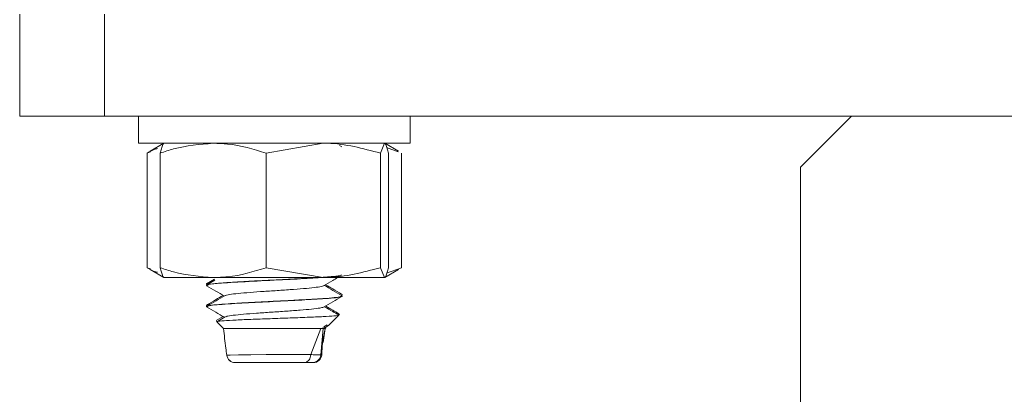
# Model space of a CAD drawing. Header units: millimetres. Extents: x -285 to 376, y -1480 to -23.
# Tile 22 of 38: x -86 to -28, y -124 to -102. Entities that reach past the tile are written whole.
import ezdxf

# ---------------------------------------------------------------- set-up
doc = ezdxf.new("R2010")
doc.units = ezdxf.units.MM

msp = doc.modelspace()

# ---------------------------------------------------------------- linework, layer by layer
at = {"color": 7, "linetype": 'Continuous', "lineweight": 15}
for p, q in [((-86.096, -107.594), (-86.096, -101.594)), ((-81.096, -101.594), (-81.096, -107.594)), ((-81.096, -107.594), (-86.096, -107.594)), ((-81.096, -107.594), (33.904, -107.594)), ((-79.096, -107.594), (-79.096, -109.194)), ((-63.096, -109.194), (-63.096, -107.594)), ((-37.096, -107.594), (-40.096, -110.594)), ((-79.096, -109.194), (-63.096, -109.194)), ((-77.596, -109.194), (-78.411, -109.664)), ((-71.573, -109.774), (-68.21, -109.194)), ((-67.125, -109.4), (-67.257, -109.323)), ((-64.847, -109.774), (-64.609, -109.194)), ((-63.781, -109.664), (-64.596, -109.194)), ((-64.496, -109.447), (-63.802, -109.701)), ((-78.39, -109.701), (-78.591, -109.774)), ((-78.591, -109.774), (-78.591, -116.513)), ((-77.821, -109.774), (-77.821, -116.513)), ((-71.573, -109.774), (-71.573, -116.513)), ((-64.847, -109.774), (-64.847, -116.513)), ((-64.371, -109.774), (-64.371, -116.513)), ((-63.601, -109.774), (-63.601, -116.513)), ((-40.096, -110.594), (-40.096, -418.063)), ((-78.39, -116.586), (-78.591, -116.513)), ((-71.573, -116.513), (-68.21, -117.094)), ((-64.847, -116.513), (-64.609, -117.094)), ((-64.496, -116.84), (-63.601, -116.513)), ((-78.411, -116.623), (-77.596, -117.094)), ((-77.583, -117.094), (-74.697, -117.094)), ((-74.697, -117.094), (-68.21, -117.094)), ((-68.21, -117.094), (-64.609, -117.094)), ((-64.596, -117.094), (-63.781, -116.623)), ((-75.096, -117.468), (-75.096, -117.479)), ((-75.096, -117.55), (-75.096, -117.559)), ((-74.622, -117.187), (-75.093, -117.46)), ((-74.601, -117.255), (-75.073, -117.529)), ((-75.049, -117.509), (-75.028, -117.521)), ((-67.096, -118.104), (-67.096, -118.093)), ((-67.096, -118.184), (-67.096, -118.175)), ((-75.096, -118.718), (-75.096, -118.728)), ((-75.096, -118.8), (-75.096, -118.81)), ((-74.985, -118.728), (-75.035, -118.701)), ((-74.11, -119.39), (-74.516, -119.625)), ((-73.992, -119.401), (-74.452, -119.669)), ((-67.911, -119.908), (-67.322, -119.32)), ((-67.315, -119.313), (-67.256, -119.254)), ((-74.518, -119.671), (-74.485, -119.704)), ((-74.468, -119.721), (-74.096, -120.094)), ((-68.195, -120.081), (-68.024, -119.982)), ((-68.186, -119.994), (-67.978, -119.873)), ((-68.096, -120.094), (-68.057, -120.055)), ((-74.096, -120.094), (-68.35, -120.094)), ((-68.953, -121.621), (-68.35, -120.094)), ((-68.227, -120.094), (-68.361, -121.637)), ((-68.224, -120.92), (-68.097, -120.094)), ((-68.097, -120.094), (-68.208, -120.585)), ((-68.361, -121.637), (-68.361, -121.637)), ((-68.336, -121.657), (-68.284, -121.312)), ((-68.31, -121.64), (-68.313, -121.639)), ((-68.826, -122.094), (-68.83, -122.094))]:
    msp.add_line(p, q, dxfattribs=at)
at = {"color": 7, "linetype": 'Continuous', "lineweight": 0, "flags": 128}
msp.add_lwpolyline([(-73.889, -121.655), (-73.898, -121.655), (-73.705, -121.65), (-73.215, -121.642), (-72.477, -121.632), (-71.578, -121.622), (-70.63, -121.618), (-70.176, -121.617), (-69.345, -121.622), (-68.955, -121.627), (-68.955, -121.627), (-68.955, -121.627)], dxfattribs=at)
at = {"color": 7, "linetype": 'Continuous', "lineweight": 15}
for centre, start, end in [((-73.403, -121.594), 187.22909, 270.00193), ((-73.394, -121.594), 186.62136, 270.00208), ((-68.802, -121.594), 269.99975, 354.60526)]:
    msp.add_arc(centre, 0.5, start, end, dxfattribs=at)
for points, knots in [([(-78.591, -109.774), (-78.42, -109.674), (-78.217, -109.554), (-78.005, -109.512), (-77.97, -109.505)], [0, 0, 0, 0, 0.836986, 1, 1, 1, 1]), ([(-77.821, -109.774), (-77.559, -109.686), (-76.54, -109.346), (-75.482, -109.259), (-74.697, -109.194)], [0, 0, 0, 0, 0.257551, 1, 1, 1, 1]), ([(-77.583, -109.194), (-77.588, -109.194), (-77.669, -109.202), (-77.748, -109.499), (-77.821, -109.774)], [0, 0, 0, 0, 0.070215, 1, 1, 1, 1]), ([(-74.697, -109.194), (-74.413, -109.202), (-73.355, -109.234), (-72.326, -109.546), (-71.573, -109.774)], [0, 0, 0, 0, 0.268633, 1, 1, 1, 1]), ([(-68.21, -109.194), (-68.13, -109.194), (-66.995, -109.202), (-65.882, -109.499), (-64.847, -109.774)], [0, 0, 0, 0, 0.0702154, 1, 1, 1, 1]), ([(-64.609, -109.194), (-64.603, -109.194), (-64.523, -109.202), (-64.444, -109.499), (-64.371, -109.774)], [0, 0, 0, 0, 0.070215, 1, 1, 1, 1]), ([(-78.591, -116.513), (-78.42, -116.613), (-78.217, -116.733), (-78.005, -116.775), (-77.97, -116.782)], [0, 0, 0, 0, 0.836986, 1, 1, 1, 1]), ([(-77.821, -116.513), (-77.559, -116.601), (-76.54, -116.941), (-75.482, -117.029), (-74.697, -117.094)], [0, 0, 0, 0, 0.257551, 1, 1, 1, 1]), ([(-77.583, -117.094), (-77.588, -117.093), (-77.669, -117.085), (-77.748, -116.788), (-77.821, -116.513)], [0, 0, 0, 0, 0.070215, 1, 1, 1, 1]), ([(-74.697, -117.094), (-74.413, -117.085), (-73.355, -117.053), (-72.326, -116.741), (-71.573, -116.513)], [0, 0, 0, 0, 0.2686334, 1, 1, 1, 1]), ([(-68.21, -117.094), (-68.13, -117.093), (-66.995, -117.085), (-65.882, -116.788), (-64.847, -116.513)], [0, 0, 0, 0, 0.070215, 1, 1, 1, 1]), ([(-64.609, -117.094), (-64.603, -117.093), (-64.523, -117.085), (-64.444, -116.788), (-64.371, -116.513)], [0, 0, 0, 0, 0.070215, 1, 1, 1, 1]), ([(-67.133, -116.925), (-67.128, -116.936), (-67.12, -116.956), (-67.253, -116.98), (-67.513, -117.02), (-68.077, -117.072), (-69.005, -117.128), (-70.069, -117.186), (-71.179, -117.243), (-72.124, -117.287), (-72.828, -117.325), (-73.565, -117.368), (-74.13, -117.408), (-74.442, -117.434), (-74.523, -117.441), (-74.554, -117.444), (-74.561, -117.445), (-74.562, -117.445), (-74.562, -117.445), (-74.562, -117.445), (-74.562, -117.445), (-74.562, -117.445), (-74.562, -117.445), (-74.563, -117.445), (-74.564, -117.445), (-74.568, -117.445), (-74.632, -117.452), (-74.909, -117.483), (-75.141, -117.519), (-75.08, -117.547), (-75.073, -117.55)], [0, 0, 0, 0, 0.055471, 0.093196, 0.125235, 0.243461, 0.332741, 0.404541, 0.519558, 0.594294, 0.632585, 0.69898, 0.796369, 0.819193, 0.830607, 0.833461, 0.833817, 0.833907, 0.833929, 0.83394, 0.833942, 0.833943, 0.833953, 0.833993, 0.834156, 0.834503, 0.836159, 0.864771, 0.984226, 1, 1, 1, 1]), ([(-75.016, -117.572), (-75.033, -117.551), (-75.071, -117.501), (-74.236, -117.42), (-72.654, -117.321), (-70.698, -117.229), (-69.153, -117.15), (-68.569, -117.108), (-68.376, -117.094)], [0, 0, 0, 0, 0.131618, 0.30987, 0.521464, 0.730515, 0.910467, 1, 1, 1, 1]), ([(-68.195, -117.581), (-68.015, -117.477), (-67.736, -117.314), (-67.456, -117.152), (-67.355, -117.094)], [0, 0, 0, 0, 0.641914, 1, 1, 1, 1]), ([(-74.861, -117.406), (-74.908, -117.411), (-74.997, -117.422), (-75.037, -117.434), (-75.06, -117.441), (-75.067, -117.444), (-75.069, -117.445), (-75.069, -117.445), (-75.069, -117.445), (-75.069, -117.445), (-75.069, -117.445), (-75.069, -117.445), (-75.069, -117.445), (-75.069, -117.445), (-75.07, -117.445), (-75.071, -117.445), (-75.084, -117.452), (-75.115, -117.459), (-75.087, -117.467), (-75.083, -117.468)], [0, 0, 0, 0, 0.265622, 0.490961, 0.603644, 0.631814, 0.635338, 0.636219, 0.636438, 0.636551, 0.636568, 0.63658, 0.636675, 0.637071, 0.638685, 0.642108, 0.658449, 0.940933, 1, 1, 1, 1]), ([(-75.088, -117.572), (-74.908, -117.677), (-74.559, -117.879), (-74.21, -118.082), (-74.041, -118.18)], [0, 0, 0, 0, 0.5160667, 1, 1, 1, 1]), ([(-73.973, -118.153), (-73.933, -118.136), (-73.843, -118.099), (-73.399, -118.045), (-72.742, -117.984), (-71.927, -117.922), (-71.036, -117.865), (-70.154, -117.801), (-69.354, -117.743), (-68.721, -117.683), (-68.316, -117.626), (-68.248, -117.593), (-68.22, -117.58)], [0, 0, 0, 0, 0.084558, 0.188821, 0.294498, 0.400531, 0.504564, 0.610984, 0.715766, 0.820853, 0.92719, 1, 1, 1, 1]), ([(-67.106, -118.161), (-67.286, -118.056), (-67.634, -117.854), (-67.982, -117.652), (-68.15, -117.555)], [0, 0, 0, 0, 0.517247, 1, 1, 1, 1]), ([(-67.136, -118.061), (-67.309, -117.961), (-67.624, -117.779), (-67.938, -117.596), (-68.079, -117.514)], [0, 0, 0, 0, 0.550715, 1, 1, 1, 1]), ([(-75.014, -118.823), (-75.045, -118.815), (-75.207, -118.774), (-74.579, -118.696), (-73.173, -118.6), (-71.378, -118.512), (-69.635, -118.423), (-68.103, -118.337), (-67.143, -118.253), (-67.201, -118.202), (-67.222, -118.184)], [0, 0, 0, 0, 0.038373, 0.19693, 0.354595, 0.48803, 0.623269, 0.756395, 0.915226, 1, 1, 1, 1]), ([(-74.11, -118.14), (-74.258, -118.226), (-74.586, -118.416), (-74.913, -118.606), (-75.093, -118.71)], [0, 0, 0, 0, 0.452352, 1, 1, 1, 1]), ([(-73.992, -118.151), (-74.172, -118.256), (-74.532, -118.465), (-74.893, -118.674), (-75.073, -118.779)], [0, 0, 0, 0, 0.499642, 1, 1, 1, 1]), ([(-67.158, -118.16), (-67.133, -118.167), (-67.044, -118.19), (-67.227, -118.229), (-67.65, -118.286), (-68.399, -118.343), (-69.387, -118.399), (-70.538, -118.46), (-71.715, -118.517), (-72.83, -118.574), (-73.811, -118.634), (-74.564, -118.69), (-75.024, -118.746), (-75.056, -118.783), (-75.071, -118.8)], [0, 0, 0, 0, 0.030347, 0.105924, 0.197486, 0.286512, 0.370981, 0.47257, 0.562239, 0.642683, 0.742397, 0.83157, 0.92031, 1, 1, 1, 1]), ([(-68.195, -118.831), (-68.015, -118.727), (-67.656, -118.518), (-67.296, -118.309), (-67.116, -118.205)], [0, 0, 0, 0, 0.499706, 1, 1, 1, 1]), ([(-67.12, -118.093), (-67.105, -118.097), (-67.085, -118.104), (-67.121, -118.11), (-67.132, -118.112)], [0, 0, 0, 0, 0.715016, 1, 1, 1, 1]), ([(-75.088, -118.822), (-74.908, -118.927), (-74.559, -119.129), (-74.21, -119.332), (-74.041, -119.43)], [0, 0, 0, 0, 0.516067, 1, 1, 1, 1]), ([(-74.861, -118.656), (-74.947, -118.667), (-75.096, -118.688), (-75.068, -118.709), (-75.055, -118.718)], [0, 0, 0, 0, 0.574551, 1, 1, 1, 1]), ([(-73.96, -119.402), (-73.945, -119.391), (-73.9, -119.36), (-73.541, -119.31), (-72.94, -119.251), (-72.159, -119.188), (-71.281, -119.131), (-70.388, -119.069), (-69.558, -119.008), (-68.872, -118.95), (-68.375, -118.887), (-68.254, -118.849), (-68.195, -118.83)], [0, 0, 0, 0, 0.05487, 0.160006, 0.264783, 0.371231, 0.475295, 0.581333, 0.687053, 0.791323, 0.89783, 1, 1, 1, 1]), ([(-67.313, -119.291), (-67.424, -119.226), (-67.703, -119.064), (-67.982, -118.902), (-68.15, -118.805)], [0, 0, 0, 0, 0.397902, 1, 1, 1, 1]), ([(-67.297, -119.218), (-67.416, -119.149), (-67.677, -118.997), (-67.938, -118.846), (-68.079, -118.764)], [0, 0, 0, 0, 0.458301, 1, 1, 1, 1]), ([(-74.447, -119.7), (-74.458, -119.691), (-74.488, -119.668), (-74.106, -119.63), (-73.381, -119.59), (-72.372, -119.545), (-71.198, -119.506), (-69.983, -119.462), (-68.87, -119.421), (-67.964, -119.379), (-67.433, -119.336), (-67.224, -119.309), (-67.312, -119.294), (-67.315, -119.294)], [0, 0, 0, 0, 0.061562, 0.161166, 0.260718, 0.362563, 0.46503, 0.568677, 0.674039, 0.77953, 0.887772, 0.995971, 1, 1, 1, 1]), ([(-67.33, -119.265), (-67.286, -119.26), (-67.239, -119.256), (-67.257, -119.252), (-67.258, -119.252)], [0, 0, 0, 0, 0.935254, 1, 1, 1, 1]), ([(-67.917, -119.902), (-67.917, -119.906), (-67.911, -119.969), (-68.138, -120.033), (-68.35, -120.094)], [0, 0, 0, 0, 0.061818, 1, 1, 1, 1]), ([(-74.096, -120.094), (-74.047, -120.477), (-73.981, -120.998), (-73.917, -121.519), (-73.9, -121.656)], [0, 0, 0, 0, 0.736143, 1, 1, 1, 1]), ([(-68.227, -120.094), (-68.239, -120.094), (-68.258, -120.094), (-68.305, -120.094), (-68.335, -120.094), (-68.35, -120.094)], [0, 0, 0, 0, 0.497083, 0.748182, 1, 1, 1, 1]), ([(-68.307, -121.65), (-68.297, -121.475), (-68.278, -121.134), (-68.231, -120.765), (-68.208, -120.585)], [0, 0, 0, 0, 0.513569, 1, 1, 1, 1]), ([(-68.097, -120.094), (-68.11, -120.094), (-68.13, -120.094), (-68.179, -120.094), (-68.211, -120.094), (-68.227, -120.094)], [0, 0, 0, 0, 0.496983, 0.748109, 1, 1, 1, 1]), ([(-68.954, -121.627), (-68.961, -121.683), (-68.975, -121.794), (-69.047, -121.938), (-69.149, -122.043), (-69.242, -122.084), (-69.304, -122.093), (-69.323, -122.093), (-69.331, -122.094)], [0, 0, 0, 0, 0.224162, 0.448326, 0.672496, 0.896683, 0.96078, 1, 1, 1, 1]), ([(-68.954, -121.627), (-68.954, -121.625), (-68.954, -121.623), (-68.953, -121.621), (-68.953, -121.621)], [0, 0, 0, 0, 0.6900088, 1, 1, 1, 1]), ([(-68.849, -122.094), (-68.84, -122.093), (-68.818, -122.093), (-68.742, -122.085), (-68.622, -122.048), (-68.489, -121.945), (-68.392, -121.804), (-68.371, -121.693), (-68.361, -121.637)], [0, 0, 0, 0, 0.0387824, 0.0904172, 0.3178236, 0.5452257, 0.7726115, 1, 1, 1, 1]), ([(-69.331, -122.094), (-69.435, -122.094), (-69.719, -122.094), (-70.21, -122.094), (-70.839, -122.094), (-71.504, -122.094), (-72.254, -122.094), (-72.876, -122.094), (-73.272, -122.094), (-73.423, -122.094), (-73.398, -122.094), (-73.395, -122.094)], [0, 0, 0, 0, 0.081391, 0.221431, 0.290685, 0.430683, 0.571305, 0.711127, 0.84908, 0.985135, 1, 1, 1, 1]), ([(-72.204, -122.094), (-72.253, -122.094), (-72.329, -122.094), (-72.384, -122.094), (-72.403, -122.094)], [0, 0, 0, 0, 0.645192, 1, 1, 1, 1]), ([(-68.849, -122.094), (-68.871, -122.094), (-68.921, -122.094), (-69.061, -122.094), (-69.213, -122.094), (-69.31, -122.094), (-69.331, -122.094)], [0, 0, 0, 0, 0.2612, 0.600247, 0.914318, 1, 1, 1, 1])]:
    msp.add_open_spline(points, degree=3, knots=knots, dxfattribs=at)
at = {"color": 7, "linetype": 'Continuous', "lineweight": 0}
for points, knots in [([(-68.955, -121.627), (-68.955, -121.627), (-68.955, -121.627), (-68.954, -121.627), (-68.954, -121.627)], [0, 0, 0, 0, 0.038862, 1, 1, 1, 1]), ([(-68.953, -121.621), (-68.953, -121.621), (-68.927, -121.622), (-68.815, -121.63), (-68.62, -121.638), (-68.458, -121.64), (-68.376, -121.641), (-68.361, -121.637), (-68.361, -121.637)], [0, 0, 0, 0, 0.000046, 0.080484, 0.398427, 0.741598, 0.999957, 1, 1, 1, 1]), ([(-68.361, -121.637), (-68.361, -121.637), (-68.356, -121.638), (-68.33, -121.639), (-68.3, -121.642), (-68.308, -121.64), (-68.31, -121.64)], [0, 0, 0, 0, 0.000114, 0.119916, 0.827264, 1, 1, 1, 1])]:
    msp.add_open_spline(points, degree=3, knots=knots, dxfattribs=at)

doc.saveas('drawing.dxf')
